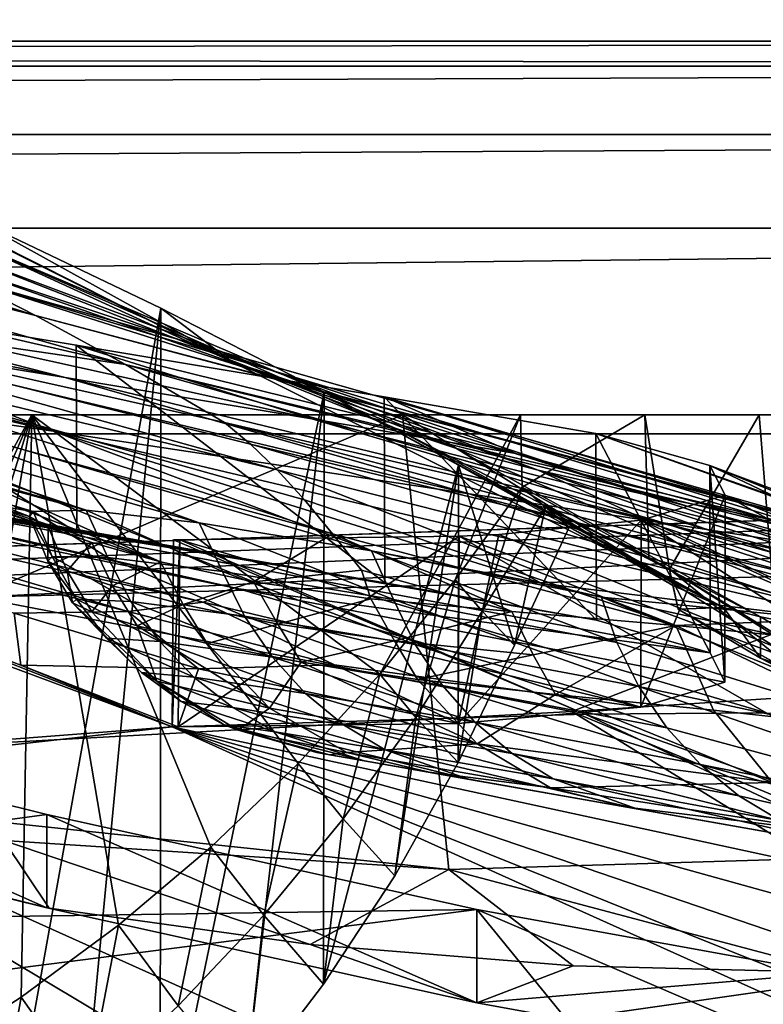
# Model space of a CAD drawing. Header units: metres. Extents: x 0 to 1004, y -708 to 0.
# Tile 78 of 98: x 760 to 800, y -83 to -30. Entities that reach past the tile are written whole.
import ezdxf

# ---------------------------------------------------------------- set-up
doc = ezdxf.new("R2010")
doc.units = ezdxf.units.M

msp = doc.modelspace()

# ---------------------------------------------------------------- linework, layer by layer
at = {"layer": 'top'}
for points in [[(987.022156, -4.297202, 2063.059814), (17.022282, -4.297202, 2063.059814), (953.022278, -31.297201, 2063.059814)], [(953.022278, -31.297201, 2063.059814), (17.022282, -4.297202, 2063.059814), (51.022282, -31.297201, 2063.059814)], [(987.022156, -4.297202, 163.059692), (51.022282, -31.297201, 163.059692), (17.022282, -4.297202, 163.059692)], [(953.022278, -31.297201, 163.059692), (51.022282, -31.297201, 163.059692), (987.022156, -4.297202, 163.059692)], [(953.022278, -31.297201, 2063.059814), (51.022282, -31.297201, 2063.059814), (948.022217, -32.636967, 2063.059814)], [(51.022282, -31.297201, 2063.059814), (56.022282, -32.636948, 2063.059814), (948.022217, -32.636967, 2063.059814)], [(51.022282, -31.297201, 163.059692), (953.022278, -31.297201, 163.059692), (56.022282, -32.636948, 163.059692)], [(953.022278, -31.297201, 163.059692), (948.022217, -32.636967, 163.059692), (56.022282, -32.636948, 163.059692)], [(948.022217, -32.636967, 2063.059814), (56.022282, -32.636948, 2063.059814), (59.682533, -36.297203, 2063.059814)], [(56.022282, -32.636948, 163.059692), (948.022217, -32.636967, 163.059692), (59.682533, -36.297203, 163.059692)], [(948.022217, -32.636967, 2063.059814), (59.682533, -36.297203, 2063.059814), (944.362, -36.297272, 2063.059814)], [(948.022217, -32.636967, 163.059692), (944.362, -36.297272, 163.059692), (59.682533, -36.297203, 163.059692)], [(717.441284, -32.29874, 1788.746826), (712.058899, -33.475651, 1720.82019), (760.910706, -45.967007, 1719.404785)], [(717.441284, -32.29874, 1788.746826), (760.910706, -45.967007, 1719.404785), (756.909912, -43.943707, 1787.032593)], [(709.432007, -35.651112, 1652.407471), (765.727905, -48.597263, 1651.354126), (712.058899, -33.475651, 1720.82019)], [(712.058899, -33.475651, 1720.82019), (765.727905, -48.597263, 1651.354126), (760.910706, -45.967007, 1719.404785)], [(746.243896, -35.762718, 1923.442993), (745.094238, -35.276363, 1923.057129), (771.400757, -48.435558, 1923.057129)], [(771.400757, -48.435558, 1923.057129), (745.094238, -35.276363, 1923.057129), (756.607178, -41.688202, 1888.990845)], [(709.432007, -35.651112, 1652.407471), (740.404114, -44.88121, 1583.197998), (765.727905, -48.597263, 1651.354126)], [(757.51178, -40.746387, 1927.94043), (746.243896, -35.762718, 1923.442993), (771.400757, -48.435558, 1923.057129)], [(59.682533, -36.297203, 2063.059814), (61.022282, -41.297203, 2063.059814), (944.362, -36.297272, 2063.059814)], [(59.682533, -36.297203, 163.059692), (944.362, -36.297272, 163.059692), (61.022282, -41.297203, 163.059692)], [(944.362, -36.297272, 2063.059814), (61.022282, -41.297203, 2063.059814), (943.022278, -41.297325, 2063.059814)], [(944.362, -36.297272, 163.059692), (943.022278, -41.297325, 163.059692), (61.022282, -41.297203, 163.059692)], [(718.063965, -40.163826, 1184.84082), (762.497375, -49.293964, 1133.013428), (748.242615, -46.954472, 1172.596802)], [(718.063965, -40.163826, 1184.84082), (741.610413, -43.977139, 1130.210693), (762.497375, -49.293964, 1133.013428)], [(757.51178, -40.746387, 1927.94043), (767.61676, -45.582615, 1933.354736), (757.502014, -101.787735, 1963.180786)], [(771.400757, -48.435558, 1923.057129), (767.61676, -45.582615, 1933.354736), (757.51178, -40.746387, 1927.94043)], [(61.022282, -41.297203, 2063.059814), (61.022282, -51.297203, 2063.059814), (943.022278, -41.297325, 2063.059814)], [(61.022282, -41.297203, 163.059692), (943.022278, -41.297325, 163.059692), (61.022282, -51.297203, 163.059692)], [(943.022278, -41.297325, 2063.059814), (61.022282, -51.297203, 2063.059814), (943.0224, -51.297203, 2063.059814)], [(943.022278, -41.297325, 163.059692), (943.0224, -51.297203, 163.059692), (61.022282, -51.297203, 163.059692)], [(755.897217, -42.32835, 1854.946777), (783.37793, -53.071621, 1853.910034), (756.607178, -41.688202, 1888.990845)], [(780.147888, -51.995384, 1888.391846), (771.400757, -48.435558, 1923.057129), (756.607178, -41.688202, 1888.990845)], [(783.37793, -53.071621, 1853.910034), (780.147888, -51.995384, 1888.391846), (756.607178, -41.688202, 1888.990845)], [(755.994507, -43.071709, 1820.951904), (787.800049, -54.248127, 1819.666382), (755.897217, -42.32835, 1854.946777)], [(787.800049, -54.248127, 1819.666382), (783.37793, -53.071621, 1853.910034), (755.897217, -42.32835, 1854.946777)], [(735.05719, -44.928917, 1212.714966), (761.858826, -52.156536, 1213.285645), (723.078674, -43.143353, 1253.334106)], [(761.858826, -52.156536, 1213.285645), (751.791199, -50.696526, 1253.903687), (723.078674, -43.143353, 1253.334106)], [(756.909912, -43.943707, 1787.032593), (793.411438, -55.526642, 1785.716309), (755.994507, -43.071709, 1820.951904)], [(793.411438, -55.526642, 1785.716309), (787.800049, -54.248127, 1819.666382), (755.994507, -43.071709, 1820.951904)], [(763.080444, -47.569607, 1074.731201), (741.610413, -43.977139, 1130.210693), (763.129517, -57.581982, 1074.585938)], [(763.129517, -57.581982, 1074.585938), (741.610413, -43.977139, 1130.210693), (741.66449, -54.001461, 1130.086304)], [(741.610413, -43.977139, 1130.210693), (775.685974, -51.495747, 1093.067871), (762.497375, -49.293964, 1133.013428)], [(741.610413, -43.977139, 1130.210693), (763.080444, -47.569607, 1074.731201), (775.685974, -51.495747, 1093.067871)], [(807.453247, -58.353043, 1718.626953), (800.206299, -56.892742, 1752.115479), (756.909912, -43.943707, 1787.032593)], [(800.206299, -56.892742, 1752.115479), (793.411438, -55.526642, 1785.716309), (756.909912, -43.943707, 1787.032593)], [(760.910706, -45.967007, 1719.404785), (807.453247, -58.353043, 1718.626953), (756.909912, -43.943707, 1787.032593)], [(761.858826, -52.156536, 1213.285645), (735.05719, -44.928917, 1212.714966), (748.242615, -46.954472, 1172.596802)], [(740.404114, -44.88121, 1583.197998), (771.017395, -51.70158, 1582.861694), (765.727905, -48.597263, 1651.354126)], [(772.414856, -52.854492, 1565.738892), (771.017395, -51.70158, 1582.861694), (740.404114, -44.88121, 1583.197998)], [(742.361572, -46.633362, 1548.88855), (773.843323, -54.224449, 1548.64856), (740.404114, -44.88121, 1583.197998)], [(740.404114, -44.88121, 1583.197998), (773.843323, -54.224449, 1548.64856), (772.414856, -52.854492, 1565.738892)], [(767.61676, -45.582615, 1933.354736), (762.702515, -97.285484, 1961.762451), (757.502014, -101.787735, 1963.180786)], [(762.702515, -97.285484, 1961.762451), (767.61676, -45.582615, 1933.354736), (767.587891, -92.429283, 1960.39209)], [(767.61676, -45.582615, 1933.354736), (776.344055, -50.067833, 1939.578003), (767.587891, -92.429283, 1960.39209)], [(776.344055, -50.067833, 1939.578003), (767.61676, -45.582615, 1933.354736), (771.400757, -48.435558, 1923.057129)], [(760.910706, -45.967007, 1719.404785), (765.727905, -48.597263, 1651.354126), (820.408936, -61.705971, 1650.949707)], [(760.910706, -45.967007, 1719.404785), (820.408936, -61.705971, 1650.949707), (807.453247, -58.353043, 1718.626953)], [(727.407227, -46.566498, 1377.620605), (760.779724, -56.451195, 1363.350952), (759.254089, -56.206722, 1377.620605)], [(734.442688, -47.939056, 1336.105835), (763.617065, -56.394814, 1323.249268), (727.407227, -46.566498, 1377.620605)], [(763.617065, -56.394814, 1323.249268), (760.779724, -56.451195, 1363.350952), (727.407227, -46.566498, 1377.620605)], [(773.843323, -54.224449, 1548.64856), (742.361572, -46.633362, 1548.88855), (775.304993, -55.840778, 1531.606323)], [(775.304993, -55.840778, 1531.606323), (742.361572, -46.633362, 1548.88855), (776.805237, -57.651718, 1514.609497)], [(742.361572, -46.633362, 1548.88855), (744.759827, -48.929192, 1514.677612), (776.805237, -57.651718, 1514.609497)], [(711.2771, -49.040684, 1064.451416), (763.129517, -57.581982, 1074.585938), (699.571045, -47.229668, 1103.389648)], [(763.129517, -57.581982, 1074.585938), (741.66449, -54.001461, 1130.086304), (699.571045, -47.229668, 1103.389648)], [(748.242615, -46.954472, 1172.596802), (762.497375, -49.293964, 1133.013428), (784.112244, -55.510082, 1133.190552)], [(784.112244, -55.510082, 1133.190552), (761.858826, -52.156536, 1213.285645), (748.242615, -46.954472, 1172.596802)], [(779.555115, -50.326237, 1017.522827), (763.080444, -47.569607, 1074.731201), (779.595703, -60.265884, 1017.353943)], [(779.595703, -60.265884, 1017.353943), (763.080444, -47.569607, 1074.731201), (763.129517, -57.581982, 1074.585938)], [(763.080444, -47.569607, 1074.731201), (786.601196, -53.351181, 1052.348145), (775.685974, -51.495747, 1093.067871)], [(763.080444, -47.569607, 1074.731201), (779.555115, -50.326237, 1017.522827), (786.601196, -53.351181, 1052.348145)], [(734.442688, -47.939056, 1336.105835), (742.611328, -49.302872, 1294.853638), (763.617065, -56.394814, 1323.249268)], [(797.716309, -61.599205, 1923.057129), (776.344055, -50.067833, 1939.578003), (771.400757, -48.435558, 1923.057129)], [(797.716309, -61.599205, 1923.057129), (771.400757, -48.435558, 1923.057129), (780.147888, -51.995384, 1888.391846)], [(776.805237, -57.651718, 1514.609497), (744.759827, -48.929192, 1514.677612), (772.578247, -60.217842, 1462.661743)], [(744.759827, -48.929192, 1514.677612), (767.598328, -59.145065, 1443.214478), (772.578247, -60.217842, 1462.661743)], [(767.598328, -59.145065, 1443.214478), (744.759827, -48.929192, 1514.677612), (747.628784, -51.554573, 1480.545166)], [(765.727905, -48.597263, 1651.354126), (771.017395, -51.70158, 1582.861694), (801.338684, -58.688065, 1582.638794)], [(765.727905, -48.597263, 1651.354126), (826.119202, -63.470844, 1616.799805), (820.408936, -61.705971, 1650.949707)], [(765.727905, -48.597263, 1651.354126), (801.338684, -58.688065, 1582.638794), (826.119202, -63.470844, 1616.799805)], [(763.129517, -57.581982, 1074.585938), (711.2771, -49.040684, 1064.451416), (721.325439, -50.517731, 1024.996826)], [(742.611328, -49.302872, 1294.853638), (769.665955, -57.066994, 1283.510132), (763.617065, -56.394814, 1323.249268)], [(742.611328, -49.302872, 1294.853638), (751.791199, -50.696526, 1253.903687), (769.665955, -57.066994, 1283.510132)], [(762.497375, -49.293964, 1133.013428), (794.503662, -57.067486, 1093.067627), (784.112244, -55.510082, 1133.190552)], [(762.497375, -49.293964, 1133.013428), (775.685974, -51.495747, 1093.067871), (794.503662, -57.067486, 1093.067627)], [(779.595703, -60.265884, 1017.353943), (721.325439, -50.517731, 1024.996826), (729.685303, -51.72514, 985.123596)], [(779.595703, -60.265884, 1017.353943), (763.129517, -57.581982, 1074.585938), (721.325439, -50.517731, 1024.996826)], [(767.587891, -92.429283, 1960.39209), (776.344055, -50.067833, 1939.578003), (772.134888, -87.238998, 1959.083374)], [(776.344055, -50.067833, 1939.578003), (776.321167, -81.736237, 1957.849854), (772.134888, -87.238998, 1959.083374)], [(776.344055, -50.067833, 1939.578003), (783.538574, -53.976646, 1946.485718), (776.321167, -81.736237, 1957.849854)], [(797.716309, -61.599205, 1923.057129), (783.538574, -53.976646, 1946.485718), (776.344055, -50.067833, 1939.578003)], [(790.890869, -52.290176, 959.046448), (779.555115, -50.326237, 1017.522827), (790.918884, -62.276775, 958.859253)], [(790.918884, -62.276775, 958.859253), (779.555115, -50.326237, 1017.522827), (779.595703, -60.265884, 1017.353943)], [(779.555115, -50.326237, 1017.522827), (808.902405, -59.367256, 1012.84137), (786.601196, -53.351181, 1052.348145)], [(808.902405, -59.367256, 1012.84137), (779.555115, -50.326237, 1017.522827), (812.974304, -60.161057, 972.966064)], [(779.555115, -50.326237, 1017.522827), (790.890869, -52.290176, 959.046448), (812.974304, -60.161057, 972.966064)], [(751.791199, -50.696526, 1253.903687), (778.881531, -58.553448, 1244.406616), (769.665955, -57.066994, 1283.510132)], [(761.858826, -52.156536, 1213.285645), (778.881531, -58.553448, 1244.406616), (751.791199, -50.696526, 1253.903687)], [(943.0224, -51.297203, 163.059692), (277.758484, -51.297203, 197.247162), (61.022282, -51.297203, 163.059692)], [(61.022282, -51.297203, 2063.059814), (549.258301, -51.297203, 2034.755859), (943.0224, -51.297203, 2063.059814)], [(318.295654, -51.297203, 203.297897), (277.758484, -51.297203, 197.247162), (943.0224, -51.297203, 163.059692)], [(358.151459, -51.297203, 212.02446), (318.295654, -51.297203, 203.297897), (943.0224, -51.297203, 163.059692)], [(397.064728, -51.297203, 223.321609), (358.151459, -51.297203, 212.02446), (943.0224, -51.297203, 163.059692)], [(443.377686, -51.297203, 236.582306), (397.064728, -51.297203, 223.321609), (943.0224, -51.297203, 163.059692)], [(943.0224, -51.297203, 163.059692), (490.952606, -51.297203, 246.445267), (443.377686, -51.297203, 236.582306)], [(539.405396, -51.297203, 252.752304), (490.952606, -51.297203, 246.445267), (943.0224, -51.297203, 163.059692)], [(588.328918, -51.297203, 255.404053), (539.405396, -51.297203, 252.752304), (943.0224, -51.297203, 163.059692)], [(549.258301, -51.297203, 2034.755859), (602.337036, -51.297203, 2034.728882), (943.0224, -51.297203, 2063.059814)], [(943.0224, -51.297203, 163.059692), (637.313232, -51.297203, 254.363144), (588.328918, -51.297203, 255.404053)], [(943.0224, -51.297203, 2063.059814), (602.337036, -51.297203, 2034.728882), (655.353516, -51.297203, 2032.160278)], [(685.947266, -51.297203, 249.653427), (637.313232, -51.297203, 254.363144), (943.0224, -51.297203, 163.059692)], [(655.353516, -51.297203, 2032.160278), (708.186218, -51.297203, 2027.056274), (943.0224, -51.297203, 2063.059814)], [(733.820923, -51.297203, 241.360825), (685.947266, -51.297203, 249.653427), (943.0224, -51.297203, 163.059692)], [(708.186218, -51.297203, 2027.056274), (737.240173, -94.204414, 2015.506226), (760.713928, -51.297203, 2019.428223)], [(708.186218, -51.297203, 2027.056274), (862.392761, -51.297203, 2038.440186), (943.0224, -51.297203, 2063.059814)], [(862.392761, -51.297203, 2038.440186), (708.186218, -51.297203, 2027.056274), (836.737122, -51.297203, 2031.672485)], [(708.186218, -51.297203, 2027.056274), (760.713928, -51.297203, 2019.428223), (836.737122, -51.297203, 2031.672485)], [(733.820923, -51.297203, 241.360825), (780.545044, -51.297203, 229.630814), (735.272705, -70.554436, 248.217865)], [(943.0224, -51.297203, 163.059692), (780.545044, -51.297203, 229.630814), (733.820923, -51.297203, 241.360825)], [(780.545044, -51.297203, 229.630814), (783.015381, -75.6007, 238.124619), (735.272705, -70.554436, 248.217865)], [(737.240173, -94.204414, 2015.506226), (743.235779, -91.824478, 2015.021729), (760.713928, -51.297203, 2019.428223)], [(760.713928, -51.297203, 2019.428223), (743.235779, -91.824478, 2015.021729), (749.069336, -89.060997, 2014.598511)], [(751.005249, -53.68557, 1446.27063), (767.598328, -59.145065, 1443.214478), (747.628784, -51.554573, 1480.545166)], [(749.069336, -89.060997, 2014.598511), (754.715881, -85.92485, 2014.241577), (760.713928, -51.297203, 2019.428223)], [(754.715881, -85.92485, 2014.241577), (760.151123, -82.428772, 2013.955811), (760.713928, -51.297203, 2019.428223)], [(760.713928, -51.297203, 2019.428223), (760.151123, -82.428772, 2013.955811), (765.35144, -78.587074, 2013.746094)], [(765.35144, -78.587074, 2013.746094), (770.294189, -74.415947, 2013.617188), (760.713928, -51.297203, 2019.428223)], [(770.294189, -74.415947, 2013.617188), (774.957764, -69.933228, 2013.573486), (760.713928, -51.297203, 2019.428223)], [(760.713928, -51.297203, 2019.428223), (774.957764, -69.933228, 2013.573486), (779.321777, -65.158386, 2013.619019)], [(760.713928, -51.297203, 2019.428223), (779.321777, -65.158386, 2013.619019), (786.863586, -51.297203, 2015.060181)], [(836.737122, -51.297203, 2031.672485), (760.713928, -51.297203, 2019.428223), (811.779785, -51.297203, 2022.664429)], [(760.713928, -51.297203, 2019.428223), (799.624268, -51.297203, 2017.341675), (811.779785, -51.297203, 2022.664429)], [(760.713928, -51.297203, 2019.428223), (786.863586, -51.297203, 2015.060181), (799.624268, -51.297203, 2017.341675)], [(775.685974, -51.495747, 1093.067871), (802.913025, -58.358707, 1052.348145), (794.503662, -57.067486, 1093.067627)], [(775.685974, -51.495747, 1093.067871), (786.601196, -53.351181, 1052.348145), (802.913025, -58.358707, 1052.348145)], [(779.321777, -65.158386, 2013.619019), (783.367188, -60.112446, 2013.757446), (786.863586, -51.297203, 2015.060181)], [(783.015381, -75.6007, 238.124619), (780.545044, -51.297203, 229.630814), (817.914978, -74.55439, 229.076157)], [(780.545044, -51.297203, 229.630814), (816.19873, -51.297203, 220.787033), (817.914978, -74.55439, 229.076157)], [(816.19873, -51.297203, 220.787033), (780.545044, -51.297203, 229.630814), (943.0224, -51.297203, 163.059692)], [(786.863586, -51.297203, 2015.060181), (783.367188, -60.112446, 2013.757446), (786.941162, -55.153843, 2014.128418)], [(786.863586, -51.297203, 2015.060181), (786.941162, -55.153843, 2014.128418), (793.499023, -51.297203, 2015.060791)], [(786.863586, -51.297203, 2015.060181), (793.499023, -51.297203, 2015.060791), (799.624268, -51.297203, 2017.341675)], [(786.941162, -55.153843, 2014.128418), (793.717163, -58.921768, 2013.7323), (793.499023, -51.297203, 2015.060791)], [(793.499023, -51.297203, 2015.060791), (793.717163, -58.921768, 2013.7323), (794.824585, -59.538193, 2013.626343)], [(793.499023, -51.297203, 2015.060791), (794.824585, -59.538193, 2013.626343), (799.624268, -51.297203, 2017.341675)], [(794.824585, -59.538193, 2013.626343), (800.56604, -63.061146, 2015.491943), (799.624268, -51.297203, 2017.341675)], [(799.624268, -51.297203, 2017.341675), (800.56604, -63.061146, 2015.491943), (811.779785, -51.297203, 2022.664429)], [(790.918884, -62.276775, 958.859253), (729.685303, -51.72514, 985.123596), (736.333557, -52.755619, 944.93689)], [(790.918884, -62.276775, 958.859253), (779.595703, -60.265884, 1017.353943), (729.685303, -51.72514, 985.123596)], [(771.017395, -51.70158, 1582.861694), (803.22406, -60.248592, 1565.545044), (801.338684, -58.688065, 1582.638794)], [(803.22406, -60.248592, 1565.545044), (771.017395, -51.70158, 1582.861694), (772.414856, -52.854492, 1565.738892)], [(799.686707, -62.090588, 1905.191284), (797.716309, -61.599205, 1923.057129), (780.147888, -51.995384, 1888.391846)], [(799.686707, -62.090588, 1905.191284), (780.147888, -51.995384, 1888.391846), (783.37793, -53.071621, 1853.910034)], [(805.285461, -62.432255, 1133.317383), (761.858826, -52.156536, 1213.285645), (784.112244, -55.510082, 1133.190552)], [(805.285461, -62.432255, 1133.317383), (788.027527, -60.302612, 1213.752441), (761.858826, -52.156536, 1213.285645)], [(788.027527, -60.302612, 1213.752441), (778.881531, -58.553448, 1244.406616), (761.858826, -52.156536, 1213.285645)], [(796.989136, -53.993275, 899.786133), (790.890869, -52.290176, 959.046448), (797.000977, -64.013077, 899.581177)], [(797.000977, -64.013077, 899.581177), (790.890869, -52.290176, 959.046448), (790.918884, -62.276775, 958.859253)], [(812.974304, -60.161057, 972.966064), (790.890869, -52.290176, 959.046448), (815.138672, -60.826324, 932.830017)], [(815.138672, -60.826324, 932.830017), (790.890869, -52.290176, 959.046448), (796.989136, -53.993275, 899.786133)], [(741.253906, -53.692429, 904.544983), (790.918884, -62.276775, 958.859253), (736.333557, -52.755619, 944.93689)], [(805.057922, -62.163986, 1548.503784), (803.22406, -60.248592, 1565.545044), (772.414856, -52.854492, 1565.738892)], [(773.843323, -54.224449, 1548.64856), (805.057922, -62.163986, 1548.503784), (772.414856, -52.854492, 1565.738892)], [(808.704651, -63.87117, 1851.678223), (783.37793, -53.071621, 1853.910034), (787.800049, -54.248127, 1819.666382)], [(808.704651, -63.87117, 1851.678223), (799.686707, -62.090588, 1905.191284), (783.37793, -53.071621, 1853.910034)], [(771.788513, -60.593124, 824.541199), (797.000977, -64.013077, 899.581177), (741.253906, -53.692429, 904.544983)], [(797.000977, -64.013077, 899.581177), (790.918884, -62.276775, 958.859253), (741.253906, -53.692429, 904.544983)], [(771.788513, -60.593124, 824.541199), (741.253906, -53.692429, 904.544983), (744.436707, -54.542381, 864.055786)], [(751.005249, -53.68557, 1446.27063), (754.881592, -55.133194, 1411.917114), (761.588684, -57.281834, 1403.522949)], [(761.588684, -57.281834, 1403.522949), (763.929626, -58.118324, 1423.473755), (751.005249, -53.68557, 1446.27063)], [(763.929626, -58.118324, 1423.473755), (767.598328, -59.145065, 1443.214478), (751.005249, -53.68557, 1446.27063)], [(786.601196, -53.351181, 1052.348145), (808.902405, -59.367256, 1012.84137), (802.913025, -58.358707, 1052.348145)], [(805.057922, -62.163986, 1548.503784), (773.843323, -54.224449, 1548.64856), (795.155518, -62.557411, 1518.440308)], [(795.155518, -62.557411, 1518.440308), (773.843323, -54.224449, 1548.64856), (775.304993, -55.840778, 1531.606323)], [(783.538574, -53.976646, 1946.485718), (780.125061, -75.944313, 1956.705322), (776.321167, -81.736237, 1957.849854)], [(783.538574, -53.976646, 1946.485718), (783.526184, -69.888634, 1955.662476), (780.125061, -75.944313, 1956.705322)], [(786.535828, -63.611874, 1954.724487), (783.526184, -69.888634, 1955.662476), (783.538574, -53.976646, 1946.485718)], [(789.45343, -57.3004, 1953.801392), (786.535828, -63.611874, 1954.724487), (783.538574, -53.976646, 1946.485718)], [(789.45343, -57.3004, 1953.801392), (783.538574, -53.976646, 1946.485718), (797.716309, -61.599205, 1923.057129)], [(797.799133, -55.583595, 840.215332), (796.989136, -53.993275, 899.786133), (797.791748, -65.586647, 839.992737)], [(797.791748, -65.586647, 839.992737), (796.989136, -53.993275, 899.786133), (797.000977, -64.013077, 899.581177)], [(797.799133, -55.583595, 840.215332), (813.679321, -61.955173, 852.218384), (796.989136, -53.993275, 899.786133)], [(813.679321, -61.955173, 852.218384), (815.392517, -61.432545, 892.542175), (796.989136, -53.993275, 899.786133)], [(796.989136, -53.993275, 899.786133), (815.392517, -61.432545, 892.542175), (815.138672, -60.826324, 932.830017)], [(771.788513, -60.593124, 824.541199), (744.436707, -54.542381, 864.055786), (745.879944, -55.283981, 823.579956)], [(810.511719, -61.282627, 1785.20874), (787.800049, -54.248127, 1819.666382), (793.411438, -55.526642, 1785.716309)], [(820.780945, -65.836235, 1804.11438), (787.800049, -54.248127, 1819.666382), (810.511719, -61.282627, 1785.20874)], [(820.780945, -65.836235, 1804.11438), (808.704651, -63.87117, 1851.678223), (787.800049, -54.248127, 1819.666382)], [(745.879944, -55.283981, 823.579956), (745.590942, -55.866978, 783.22937), (769.885498, -61.315819, 783.922974)], [(769.885498, -61.315819, 783.922974), (771.788513, -60.593124, 824.541199), (745.879944, -55.283981, 823.579956)], [(754.881592, -55.133194, 1411.917114), (760.587891, -56.728645, 1383.452637), (761.588684, -57.281834, 1403.522949)], [(754.881592, -55.133194, 1411.917114), (759.254089, -56.206722, 1377.620605), (760.587891, -56.728645, 1383.452637)], [(786.941162, -55.153843, 2014.128418), (783.367188, -60.112446, 2013.757446), (784.799622, -61.797253, 1984.22937)], [(788.196777, -56.226685, 1983.977295), (786.941162, -55.153843, 2014.128418), (784.799622, -61.797253, 1984.22937)], [(786.941162, -55.153843, 2014.128418), (788.196777, -56.226685, 1983.977295), (793.717163, -58.921768, 2013.7323)], [(768.21875, -67.975395, 662.96106), (734.570801, -55.455761, 663.290466), (408.947021, -95.601303, 662.239807)], [(734.570801, -55.455761, 663.290466), (768.21875, -67.975395, 662.96106), (751.681519, -61.485157, 664.055603)], [(784.112244, -55.510082, 1133.190552), (794.503662, -57.067486, 1093.067627), (813.042725, -63.19453, 1093.053711)], [(813.042725, -63.19453, 1093.053711), (805.285461, -62.432255, 1133.317383), (784.112244, -55.510082, 1133.190552)], [(793.313293, -56.917015, 780.801819), (797.799133, -55.583595, 840.215332), (793.284607, -66.923149, 780.563843)], [(793.284607, -66.923149, 780.563843), (797.799133, -55.583595, 840.215332), (797.791748, -65.586647, 839.992737)], [(793.313293, -56.917015, 780.801819), (810.016663, -62.372509, 811.969238), (797.799133, -55.583595, 840.215332)], [(819.908936, -62.827682, 1751.761719), (793.411438, -55.526642, 1785.716309), (800.206299, -56.892742, 1752.115479)], [(819.908936, -62.827682, 1751.761719), (810.511719, -61.282627, 1785.20874), (793.411438, -55.526642, 1785.716309)], [(810.016663, -62.372509, 811.969238), (813.679321, -61.955173, 852.218384), (797.799133, -55.583595, 840.215332)], [(743.591064, -56.202286, 743.115723), (765.866699, -61.798752, 743.548645), (745.590942, -55.866978, 783.22937)], [(743.591064, -56.202286, 743.115723), (759.768005, -61.8899, 703.548523), (765.866699, -61.798752, 743.548645)], [(745.590942, -55.866978, 783.22937), (765.866699, -61.798752, 743.548645), (769.885498, -61.315819, 783.922974)], [(759.254089, -56.206722, 1377.620605), (760.779724, -56.451195, 1363.350952), (760.587891, -56.728645, 1383.452637)], [(776.805237, -57.651718, 1514.609497), (795.155518, -62.557411, 1518.440308), (775.304993, -55.840778, 1531.606323)], [(784.799622, -61.797253, 1984.22937), (786.535828, -63.611874, 1954.724487), (788.196777, -56.226685, 1983.977295)], [(786.535828, -63.611874, 1954.724487), (789.45343, -57.3004, 1953.801392), (788.196777, -56.226685, 1983.977295)], [(788.196777, -56.226685, 1983.977295), (794.824585, -59.538193, 2013.626343), (793.717163, -58.921768, 2013.7323)], [(794.824585, -59.538193, 2013.626343), (788.196777, -56.226685, 1983.977295), (794.998047, -60.414738, 1968.671021)], [(788.196777, -56.226685, 1983.977295), (789.45343, -57.3004, 1953.801392), (794.998047, -60.414738, 1968.671021)], [(760.587891, -56.728645, 1383.452637), (760.779724, -56.451195, 1363.350952), (761.805115, -58.871666, 1361.850342)], [(761.588684, -57.281834, 1403.522949), (760.587891, -56.728645, 1383.452637), (761.573792, -59.107494, 1382.483154)], [(761.573792, -59.107494, 1382.483154), (760.587891, -56.728645, 1383.452637), (761.805115, -58.871666, 1361.850342)], [(760.779724, -56.451195, 1363.350952), (763.617065, -56.394814, 1323.249268), (764.77301, -58.914837, 1321.369629)], [(761.805115, -58.871666, 1361.850342), (760.779724, -56.451195, 1363.350952), (764.77301, -58.914837, 1321.369629)], [(764.77301, -58.914837, 1321.369629), (763.617065, -56.394814, 1323.249268), (770.914978, -59.66568, 1281.870605)], [(763.617065, -56.394814, 1323.249268), (769.665955, -57.066994, 1283.510132), (770.914978, -59.66568, 1281.870605)], [(762.599976, -59.630737, 1403.303833), (761.588684, -57.281834, 1403.522949), (761.573792, -59.107494, 1382.483154)], [(763.929626, -58.118324, 1423.473755), (761.588684, -57.281834, 1403.522949), (762.599976, -59.630737, 1403.303833)], [(770.914978, -59.66568, 1281.870605), (769.665955, -57.066994, 1283.510132), (780.063293, -61.16893, 1243.535156)], [(769.665955, -57.066994, 1283.510132), (778.881531, -58.553448, 1244.406616), (780.063293, -61.16893, 1243.535156)], [(785.690552, -57.68528, 732.452759), (793.313293, -56.917015, 780.801819), (783.511902, -67.803291, 721.762634)], [(783.511902, -67.803291, 721.762634), (793.313293, -56.917015, 780.801819), (793.284607, -66.923149, 780.563843)], [(793.313293, -56.917015, 780.801819), (785.690552, -57.68528, 732.452759), (810.209473, -67.669052, 732.452759)], [(794.998047, -60.414738, 1968.671021), (789.45343, -57.3004, 1953.801392), (797.716309, -61.599205, 1923.057129)], [(810.209473, -67.669052, 732.452759), (818.689697, -68.53994, 771.273438), (793.313293, -56.917015, 780.801819)], [(818.689697, -68.53994, 771.273438), (810.016663, -62.372509, 811.969238), (793.313293, -56.917015, 780.801819)], [(794.503662, -57.067486, 1093.067627), (819.103577, -63.779926, 1052.348145), (813.042725, -63.19453, 1093.053711)], [(794.503662, -57.067486, 1093.067627), (802.913025, -58.358707, 1052.348145), (819.103577, -63.779926, 1052.348145)], [(768.630127, -57.975071, 664.318176), (783.565247, -57.779778, 722.013611), (768.549927, -67.975311, 664.056641)], [(783.565247, -57.779778, 722.013611), (783.511902, -67.803291, 721.762634), (768.549927, -67.975311, 664.056641)], [(783.565247, -57.779778, 722.013611), (768.630127, -57.975071, 664.318176), (800.000366, -67.228729, 697.49408)], [(776.805237, -57.651718, 1514.609497), (772.578247, -60.217842, 1462.661743), (778.349548, -59.602291, 1497.650635)], [(778.349548, -59.602291, 1497.650635), (786.387939, -61.812653, 1500.363037), (776.805237, -57.651718, 1514.609497)], [(786.387939, -61.812653, 1500.363037), (795.155518, -62.557411, 1518.440308), (776.805237, -57.651718, 1514.609497)], [(783.565247, -57.779778, 722.013611), (785.690552, -57.68528, 732.452759), (783.511902, -67.803291, 721.762634)], [(785.690552, -57.68528, 732.452759), (783.565247, -57.779778, 722.013611), (810.209473, -67.669052, 732.452759)], [(783.565247, -57.779778, 722.013611), (800.000366, -67.228729, 697.49408), (810.209473, -67.669052, 732.452759)], [(765.036377, -60.441742, 1423.728882), (763.929626, -58.118324, 1423.473755), (762.599976, -59.630737, 1403.303833)], [(767.598328, -59.145065, 1443.214478), (763.929626, -58.118324, 1423.473755), (765.036377, -60.441742, 1423.728882)], [(768.293518, -57.97612, 663.22467), (768.630127, -57.975071, 664.318176), (768.21875, -67.975395, 662.96106)], [(768.630127, -57.975071, 664.318176), (768.549927, -67.975311, 664.056641), (768.21875, -67.975395, 662.96106)], [(768.21875, -67.975395, 662.96106), (790.320801, -67.302071, 662.980286), (768.293518, -57.97612, 663.22467)], [(768.630127, -57.975071, 664.318176), (768.293518, -57.97612, 663.22467), (790.320801, -67.302071, 662.980286)], [(768.630127, -57.975071, 664.318176), (790.320801, -67.302071, 662.980286), (800.000366, -67.228729, 697.49408)], [(761.805115, -58.871666, 1361.850342), (763.105896, -61.15377, 1362.023926), (761.573792, -59.107494, 1382.483154)], [(764.77301, -58.914837, 1321.369629), (766.009033, -61.265743, 1321.799438), (761.805115, -58.871666, 1361.850342)], [(766.009033, -61.265743, 1321.799438), (763.105896, -61.15377, 1362.023926), (761.805115, -58.871666, 1361.850342)], [(770.914978, -59.66568, 1281.870605), (772.090698, -62.058434, 1282.41394), (764.77301, -58.914837, 1321.369629)], [(772.090698, -62.058434, 1282.41394), (766.009033, -61.265743, 1321.799438), (764.77301, -58.914837, 1321.369629)], [(780.063293, -61.16893, 1243.535156), (778.881531, -58.553448, 1244.406616), (792.016357, -63.46743, 1206.520142)], [(778.881531, -58.553448, 1244.406616), (791.189514, -61.03545, 1206.216675), (792.016357, -63.46743, 1206.520142)], [(791.189514, -61.03545, 1206.216675), (778.881531, -58.553448, 1244.406616), (788.027527, -60.302612, 1213.752441)], [(763.105896, -61.15377, 1362.023926), (762.89563, -61.34824, 1382.452271), (761.573792, -59.107494, 1382.483154)], [(761.573792, -59.107494, 1382.483154), (762.89563, -61.34824, 1382.452271), (762.599976, -59.630737, 1403.303833)], [(768.814209, -61.438858, 1443.690063), (767.598328, -59.145065, 1443.214478), (765.036377, -60.441742, 1423.728882)], [(772.578247, -60.217842, 1462.661743), (767.598328, -59.145065, 1443.214478), (768.814209, -61.438858, 1443.690063)], [(762.89563, -61.34824, 1382.452271), (763.922668, -61.819164, 1403.027344), (762.599976, -59.630737, 1403.303833)], [(762.599976, -59.630737, 1403.303833), (763.922668, -61.819164, 1403.027344), (765.036377, -60.441742, 1423.728882)], [(780.063293, -61.16893, 1243.535156), (781.214172, -63.570755, 1244.071899), (770.914978, -59.66568, 1281.870605)], [(781.214172, -63.570755, 1244.071899), (772.090698, -62.058434, 1282.41394), (770.914978, -59.66568, 1281.870605)], [(772.578247, -60.217842, 1462.661743), (778.850159, -61.120083, 1481.739746), (778.349548, -59.602291, 1497.650635)], [(778.349548, -59.602291, 1497.650635), (778.850159, -61.120083, 1481.739746), (786.387939, -61.812653, 1500.363037)], [(800.56604, -63.061146, 2015.491943), (794.824585, -59.538193, 2013.626343), (809.478699, -68.825943, 1960.049561)], [(809.478699, -68.825943, 1960.049561), (794.824585, -59.538193, 2013.626343), (802.234253, -65.528801, 1959.880737)], [(794.824585, -59.538193, 2013.626343), (795.286743, -61.681187, 1959.304321), (802.234253, -65.528801, 1959.880737)], [(795.286743, -61.681187, 1959.304321), (794.824585, -59.538193, 2013.626343), (794.998047, -60.414738, 1968.671021)], [(763.922668, -61.819164, 1403.027344), (766.344299, -62.569534, 1423.268555), (765.036377, -60.441742, 1423.728882)], [(765.036377, -60.441742, 1423.728882), (766.344299, -62.569534, 1423.268555), (768.814209, -61.438858, 1443.690063)], [(773.865479, -62.482124, 1463.13623), (772.578247, -60.217842, 1462.661743), (768.814209, -61.438858, 1443.690063)], [(778.850159, -61.120083, 1481.739746), (772.578247, -60.217842, 1462.661743), (773.865479, -62.482124, 1463.13623)], [(783.367188, -60.112446, 2013.757446), (779.321777, -65.158386, 2013.619019), (781.264771, -67.472427, 1984.626709)], [(784.799622, -61.797253, 1984.22937), (783.367188, -60.112446, 2013.757446), (781.264771, -67.472427, 1984.626709)], [(791.189514, -61.03545, 1206.216675), (788.027527, -60.302612, 1213.752441), (805.285461, -62.432255, 1133.317383)], [(797.716309, -61.599205, 1923.057129), (795.286743, -61.681187, 1959.304321), (794.998047, -60.414738, 1968.671021)], [(793.284607, -66.923149, 780.563843), (771.788513, -60.593124, 824.541199), (769.885498, -61.315819, 783.922974)], [(793.284607, -66.923149, 780.563843), (797.791748, -65.586647, 839.992737), (771.788513, -60.593124, 824.541199)], [(797.791748, -65.586647, 839.992737), (797.000977, -64.013077, 899.581177), (771.788513, -60.593124, 824.541199)], [(813.463928, -70.137291, 1150.850708), (792.016357, -63.46743, 1206.520142), (791.189514, -61.03545, 1206.216675)], [(791.189514, -61.03545, 1206.216675), (811.517029, -65.479988, 1149.557251), (813.463928, -70.137291, 1150.850708)], [(811.517029, -65.479988, 1149.557251), (791.189514, -61.03545, 1206.216675), (805.285461, -62.432255, 1133.317383)], [(751.681519, -61.485157, 664.055603), (760.122925, -64.668602, 664.056091), (759.768005, -61.8899, 703.548523)], [(751.681519, -61.485157, 664.055603), (768.21875, -67.975395, 662.96106), (760.122925, -64.668602, 664.056091)], [(763.105896, -61.15377, 1362.023926), (764.708923, -63.231319, 1362.214111), (762.89563, -61.34824, 1382.452271)], [(764.708923, -63.231319, 1362.214111), (766.583496, -65.065735, 1362.417603), (762.89563, -61.34824, 1382.452271)], [(762.89563, -61.34824, 1382.452271), (766.583496, -65.065735, 1362.417603), (767.397827, -65.535568, 1402.401001)], [(763.922668, -61.819164, 1403.027344), (762.89563, -61.34824, 1382.452271), (767.397827, -65.535568, 1402.401001)], [(766.009033, -61.265743, 1321.799438), (767.556396, -63.413136, 1322.278198), (763.105896, -61.15377, 1362.023926)], [(767.556396, -63.413136, 1322.278198), (764.708923, -63.231319, 1362.214111), (763.105896, -61.15377, 1362.023926)], [(769.885498, -61.315819, 783.922974), (765.866699, -61.798752, 743.548645), (776.902527, -64.657761, 743.788757)], [(772.090698, -62.058434, 1282.41394), (773.580566, -64.249062, 1283.033447), (766.009033, -61.265743, 1321.799438)], [(773.580566, -64.249062, 1283.033447), (767.556396, -63.413136, 1322.278198), (766.009033, -61.265743, 1321.799438)], [(766.344299, -62.569534, 1423.268555), (770.100098, -63.510624, 1443.103638), (768.814209, -61.438858, 1443.690063)], [(768.814209, -61.438858, 1443.690063), (770.100098, -63.510624, 1443.103638), (773.865479, -62.482124, 1463.13623)], [(776.902527, -64.657761, 743.788757), (793.284607, -66.923149, 780.563843), (769.885498, -61.315819, 783.922974)], [(780.123352, -63.380428, 1482.029907), (778.850159, -61.120083, 1481.739746), (773.865479, -62.482124, 1463.13623)], [(786.387939, -61.812653, 1500.363037), (778.850159, -61.120083, 1481.739746), (780.123352, -63.380428, 1482.029907)], [(792.016357, -63.46743, 1206.520142), (793.18457, -65.824219, 1206.948975), (780.063293, -61.16893, 1243.535156)], [(793.18457, -65.824219, 1206.948975), (781.214172, -63.570755, 1244.071899), (780.063293, -61.16893, 1243.535156)], [(799.686646, -64.306244, 1905.191406), (795.286743, -61.681187, 1959.304321), (797.716309, -61.599205, 1923.057129)], [(799.686707, -62.090588, 1905.191284), (799.686646, -64.306244, 1905.191406), (797.716309, -61.599205, 1923.057129)], [(759.768005, -61.8899, 703.548523), (769.625671, -64.874687, 703.659607), (765.866699, -61.798752, 743.548645)], [(759.768005, -61.8899, 703.548523), (760.122925, -64.668602, 664.056091), (769.625671, -64.874687, 703.659607)], [(766.344299, -62.569534, 1423.268555), (763.922668, -61.819164, 1403.027344), (767.397827, -65.535568, 1402.401001)], [(765.866699, -61.798752, 743.548645), (769.625671, -64.874687, 703.659607), (776.902527, -64.657761, 743.788757)], [(781.214172, -63.570755, 1244.071899), (782.675964, -65.772049, 1244.705933), (772.090698, -62.058434, 1282.41394)], [(782.675964, -65.772049, 1244.705933), (773.580566, -64.249062, 1283.033447), (772.090698, -62.058434, 1282.41394)], [(787.533569, -64.12368, 1500.325317), (786.387939, -61.812653, 1500.363037), (780.123352, -63.380428, 1482.029907)], [(781.264771, -67.472427, 1984.626709), (783.526184, -69.888634, 1955.662476), (784.799622, -61.797253, 1984.22937)], [(783.526184, -69.888634, 1955.662476), (786.535828, -63.611874, 1954.724487), (784.799622, -61.797253, 1984.22937)], [(795.155518, -62.557411, 1518.440308), (786.387939, -61.812653, 1500.363037), (787.533569, -64.12368, 1500.325317)], [(802.234253, -65.528801, 1959.880737), (795.286743, -61.681187, 1959.304321), (805.269592, -67.202644, 1917.502441)], [(795.286743, -61.681187, 1959.304321), (799.686646, -64.306244, 1905.191406), (805.269592, -67.202644, 1917.502441)], [(808.704651, -67.384186, 1851.678101), (799.686646, -64.306244, 1905.191406), (799.686707, -62.090588, 1905.191284)], [(808.704651, -63.87117, 1851.678223), (808.704651, -67.384186, 1851.678101), (799.686707, -62.090588, 1905.191284)], [(767.397827, -65.535568, 1402.401001), (773.431824, -66.979866, 1441.75), (766.344299, -62.569534, 1423.268555)], [(773.431824, -66.979866, 1441.75), (770.100098, -63.510624, 1443.103638), (766.344299, -62.569534, 1423.268555)], [(770.100098, -63.510624, 1443.103638), (775.125732, -64.521736, 1462.477295), (773.865479, -62.482124, 1463.13623)], [(773.865479, -62.482124, 1463.13623), (775.125732, -64.521736, 1462.477295), (780.123352, -63.380428, 1482.029907)], [(788.731445, -66.253532, 1499.65918), (795.155518, -62.557411, 1518.440308), (787.533569, -64.12368, 1500.325317)], [(788.731445, -66.253532, 1499.65918), (797.182983, -67.076065, 1517.372437), (795.155518, -62.557411, 1518.440308)], [(812.086975, -64.198402, 1546.687256), (805.057922, -62.163986, 1548.503784), (795.155518, -62.557411, 1518.440308)], [(812.086975, -64.198402, 1546.687256), (795.155518, -62.557411, 1518.440308), (806.846008, -68.145851, 1534.200317)], [(795.155518, -62.557411, 1518.440308), (797.182983, -67.076065, 1517.372437), (806.846008, -68.145851, 1534.200317)], [(767.556396, -63.413136, 1322.278198), (769.385132, -65.316391, 1322.796875), (764.708923, -63.231319, 1362.214111)], [(769.385132, -65.316391, 1322.796875), (766.583496, -65.065735, 1362.417603), (764.708923, -63.231319, 1362.214111)], [(773.580566, -64.249062, 1283.033447), (775.355286, -66.195381, 1283.717041), (767.556396, -63.413136, 1322.278198)], [(775.355286, -66.195381, 1283.717041), (769.385132, -65.316391, 1322.796875), (767.556396, -63.413136, 1322.278198)], [(770.100098, -63.510624, 1443.103638), (773.431824, -66.979866, 1441.75), (775.125732, -64.521736, 1462.477295)], [(775.125732, -64.521736, 1462.477295), (781.353271, -65.438835, 1481.348022), (780.123352, -63.380428, 1482.029907)], [(780.123352, -63.380428, 1482.029907), (781.353271, -65.438835, 1481.348022), (787.533569, -64.12368, 1500.325317)], [(793.18457, -65.824219, 1206.948975), (794.684082, -68.025955, 1207.499268), (781.214172, -63.570755, 1244.071899)], [(794.684082, -68.025955, 1207.499268), (782.675964, -65.772049, 1244.705933), (781.214172, -63.570755, 1244.071899)], [(793.18457, -65.824219, 1206.948975), (792.016357, -63.46743, 1206.520142), (813.463928, -70.137291, 1150.850708)], [(781.353271, -65.438835, 1481.348022), (788.731445, -66.253532, 1499.65918), (787.533569, -64.12368, 1500.325317)], [(760.122925, -64.668602, 664.056091), (768.549927, -67.975311, 664.056641), (769.625671, -64.874687, 703.659607)], [(768.21875, -67.975395, 662.96106), (768.549927, -67.975311, 664.056641), (760.122925, -64.668602, 664.056091)], [(769.625671, -64.874687, 703.659607), (783.511902, -67.803291, 721.762634), (776.902527, -64.657761, 743.788757)], [(775.125732, -64.521736, 1462.477295), (773.431824, -66.979866, 1441.75), (784.529236, -68.88324, 1479.704956)], [(782.675964, -65.772049, 1244.705933), (784.419556, -67.729729, 1245.424561), (773.580566, -64.249062, 1283.033447)], [(784.419556, -67.729729, 1245.424561), (775.355286, -66.195381, 1283.717041), (773.580566, -64.249062, 1283.033447)], [(781.353271, -65.438835, 1481.348022), (775.125732, -64.521736, 1462.477295), (784.529236, -68.88324, 1479.704956)], [(783.511902, -67.803291, 721.762634), (793.284607, -66.923149, 780.563843), (776.902527, -64.657761, 743.788757)], [(805.269592, -67.202644, 1917.502441), (799.686646, -64.306244, 1905.191406), (811.062561, -69.089912, 1875.411743)], [(799.686646, -64.306244, 1905.191406), (808.704651, -67.384186, 1851.678101), (811.062561, -69.089912, 1875.411743)], [(766.583496, -65.065735, 1362.417603), (768.695129, -66.622314, 1362.630493), (767.397827, -65.535568, 1402.401001)], [(769.385132, -65.316391, 1322.796875), (771.461121, -66.938751, 1323.345459), (766.583496, -65.065735, 1362.417603)], [(771.461121, -66.938751, 1323.345459), (768.695129, -66.622314, 1362.630493), (766.583496, -65.065735, 1362.417603)], [(769.625671, -64.874687, 703.659607), (768.549927, -67.975311, 664.056641), (783.511902, -67.803291, 721.762634)], [(779.321777, -65.158386, 2013.619019), (774.957764, -69.933228, 2013.573486), (777.372559, -72.899605, 1985.123413)], [(781.264771, -67.472427, 1984.626709), (779.321777, -65.158386, 2013.619019), (777.372559, -72.899605, 1985.123413)], [(773.431824, -66.979866, 1441.75), (767.397827, -65.535568, 1402.401001), (771.753113, -68.151367, 1401.716553)], [(771.753113, -68.151367, 1401.716553), (767.397827, -65.535568, 1402.401001), (770.999146, -67.87117, 1362.848389)], [(767.397827, -65.535568, 1402.401001), (768.695129, -66.622314, 1362.630493), (770.999146, -67.87117, 1362.848389)], [(775.355286, -66.195381, 1283.717041), (777.381348, -67.859055, 1284.451782), (769.385132, -65.316391, 1322.796875)], [(777.381348, -67.859055, 1284.451782), (771.461121, -66.938751, 1323.345459), (769.385132, -65.316391, 1322.796875)], [(781.353271, -65.438835, 1481.348022), (784.529236, -68.88324, 1479.704956), (788.731445, -66.253532, 1499.65918)], [(794.684082, -68.025955, 1207.499268), (796.483276, -69.99588, 1208.159668), (782.675964, -65.772049, 1244.705933)], [(796.483276, -69.99588, 1208.159668), (784.419556, -67.729729, 1245.424561), (782.675964, -65.772049, 1244.705933)], [(735.897583, -66.305794, 344.30423), (761.518921, -72.662315, 438.370239), (716.330383, -78.75489, 437.231415)], [(761.518921, -72.662315, 438.370239), (735.897583, -66.305794, 344.30423), (761.518921, -77.662315, 438.370239)], [(735.897583, -66.305794, 344.30423), (735.897583, -71.305794, 344.30423), (761.518921, -77.662315, 438.370239)], [(784.419556, -67.729729, 1245.424561), (786.411743, -69.404488, 1246.213989), (775.355286, -66.195381, 1283.717041)], [(786.411743, -69.404488, 1246.213989), (777.381348, -67.859055, 1284.451782), (775.355286, -66.195381, 1283.717041)], [(784.529236, -68.88324, 1479.704956), (800.325684, -70.951729, 1515.717285), (788.731445, -66.253532, 1499.65918)], [(800.325684, -70.951729, 1515.717285), (797.182983, -67.076065, 1517.372437), (788.731445, -66.253532, 1499.65918)], [(794.684082, -68.025955, 1207.499268), (793.18457, -65.824219, 1206.948975), (816.977905, -74.04673, 1151.304932)], [(816.977905, -74.04673, 1151.304932), (793.18457, -65.824219, 1206.948975), (813.463928, -70.137291, 1150.850708)], [(770.999146, -67.87117, 1362.848389), (768.695129, -66.622314, 1362.630493), (773.739868, -68.248619, 1323.912598)], [(768.695129, -66.622314, 1362.630493), (771.461121, -66.938751, 1323.345459), (773.739868, -68.248619, 1323.912598)], [(811.989807, -77.432091, 662.715027), (790.320801, -67.302071, 662.980286), (768.21875, -67.975395, 662.96106)], [(773.739868, -68.248619, 1323.912598), (771.461121, -66.938751, 1323.345459), (779.614746, -69.207268, 1285.221924)], [(771.461121, -66.938751, 1323.345459), (777.381348, -67.859055, 1284.451782), (779.614746, -69.207268, 1285.221924)], [(777.563232, -69.349686, 1440.240356), (773.431824, -66.979866, 1441.75), (771.753113, -68.151367, 1401.716553)], [(784.529236, -68.88324, 1479.704956), (773.431824, -66.979866, 1441.75), (777.563232, -69.349686, 1440.240356)], [(800.000366, -67.228729, 697.49408), (790.320801, -67.302071, 662.980286), (817.242554, -76.843262, 679.984497)], [(790.320801, -67.302071, 662.980286), (811.989807, -77.432091, 662.715027), (817.242554, -76.843262, 679.984497)], [(806.846008, -68.145851, 1534.200317), (797.182983, -67.076065, 1517.372437), (800.325684, -70.951729, 1515.717285)], [(773.739868, -68.248619, 1323.912598), (778.485901, -69.791786, 1327.200928), (770.999146, -67.87117, 1362.848389)], [(778.485901, -69.791786, 1327.200928), (775.954102, -69.345352, 1364.810303), (770.999146, -67.87117, 1362.848389)], [(770.999146, -67.87117, 1362.848389), (775.954102, -69.345352, 1364.810303), (771.753113, -68.151367, 1401.716553)], [(777.372559, -72.899605, 1985.123413), (780.125061, -75.944313, 1956.705322), (781.264771, -67.472427, 1984.626709)], [(779.614746, -69.207268, 1285.221924), (777.381348, -67.859055, 1284.451782), (788.608643, -70.762924, 1247.057129)], [(777.381348, -67.859055, 1284.451782), (786.411743, -69.404488, 1246.213989), (788.608643, -70.762924, 1247.057129)], [(780.125061, -75.944313, 1956.705322), (783.526184, -69.888634, 1955.662476), (781.264771, -67.472427, 1984.626709)], [(796.483276, -69.99588, 1208.159668), (798.530273, -71.668571, 1208.910889), (784.419556, -67.729729, 1245.424561)], [(798.530273, -71.668571, 1208.910889), (786.411743, -69.404488, 1246.213989), (784.419556, -67.729729, 1245.424561)], [(442.323639, -104.741089, 662.000549), (768.21875, -67.975395, 662.96106), (408.947021, -95.601303, 662.239807)], [(811.438538, -87.446632, 662.452759), (768.21875, -67.975395, 662.96106), (442.323639, -104.741089, 662.000549)], [(811.438538, -87.446632, 662.452759), (810.566895, -84.976723, 662.517456), (768.21875, -67.975395, 662.96106)], [(810.566895, -84.976723, 662.517456), (810.366882, -82.365242, 662.585815), (768.21875, -67.975395, 662.96106)], [(768.21875, -67.975395, 662.96106), (810.366882, -82.365242, 662.585815), (810.852295, -79.791481, 662.653198)], [(810.852295, -79.791481, 662.653198), (811.989807, -77.432091, 662.715027), (768.21875, -67.975395, 662.96106)], [(775.954102, -69.345352, 1364.810303), (776.644592, -69.46711, 1401.004639), (771.753113, -68.151367, 1401.716553)], [(771.753113, -68.151367, 1401.716553), (776.644592, -69.46711, 1401.004639), (777.563232, -69.349686, 1440.240356)], [(779.614746, -69.207268, 1285.221924), (784.126648, -70.786392, 1288.855591), (773.739868, -68.248619, 1323.912598)], [(784.126648, -70.786392, 1288.855591), (778.485901, -69.791786, 1327.200928), (773.739868, -68.248619, 1323.912598)], [(796.483276, -69.99588, 1208.159668), (794.684082, -68.025955, 1207.499268), (816.977905, -74.04673, 1151.304932)], [(788.45929, -71.23629, 1477.791626), (784.529236, -68.88324, 1479.704956), (777.563232, -69.349686, 1440.240356)], [(800.325684, -70.951729, 1515.717285), (784.529236, -68.88324, 1479.704956), (788.45929, -71.23629, 1477.791626)], [(776.644592, -69.46711, 1401.004639), (775.954102, -69.345352, 1364.810303), (781.975525, -70.407097, 1437.757324)], [(775.954102, -69.345352, 1364.810303), (778.485901, -69.791786, 1327.200928), (781.975525, -70.407097, 1437.757324)], [(776.644592, -69.46711, 1401.004639), (781.975525, -70.407097, 1437.757324), (777.563232, -69.349686, 1440.240356)], [(777.563232, -69.349686, 1440.240356), (781.975525, -70.407097, 1437.757324), (788.45929, -71.23629, 1477.791626)], [(788.608643, -70.762924, 1247.057129), (793.070007, -72.363358, 1250.136719), (779.614746, -69.207268, 1285.221924)], [(793.070007, -72.363358, 1250.136719), (784.126648, -70.786392, 1288.855591), (779.614746, -69.207268, 1285.221924)], [(788.608643, -70.762924, 1247.057129), (786.411743, -69.404488, 1246.213989), (800.757996, -72.997017, 1209.728516)], [(786.411743, -69.404488, 1246.213989), (798.530273, -71.668571, 1208.910889), (800.757996, -72.997017, 1209.728516)], [(774.957764, -69.933228, 2013.573486), (770.294189, -74.415947, 2013.617188), (773.127563, -78.046432, 1985.716431)], [(777.372559, -72.899605, 1985.123413), (774.957764, -69.933228, 2013.573486), (773.127563, -78.046432, 1985.716431)], [(781.975525, -70.407097, 1437.757324), (778.485901, -69.791786, 1327.200928), (784.126648, -70.786392, 1288.855591)], [(798.530273, -71.668571, 1208.910889), (796.483276, -69.99588, 1208.159668), (821.39032, -76.814507, 1152.057129)], [(796.483276, -69.99588, 1208.159668), (816.977905, -74.04673, 1151.304932), (821.39032, -76.814507, 1152.057129)], [(735.272705, -70.554436, 248.217865), (783.015381, -75.6007, 238.124619), (759.213318, -74.051819, 243.985397)], [(792.540649, -72.270012, 1474.90979), (781.975525, -70.407097, 1437.757324), (784.126648, -70.786392, 1288.855591)], [(781.975525, -70.407097, 1437.757324), (792.540649, -72.270012, 1474.90979), (788.45929, -71.23629, 1477.791626)], [(792.540649, -72.270012, 1474.90979), (784.126648, -70.786392, 1288.855591), (793.070007, -72.363358, 1250.136719)], [(804.284912, -73.704315, 1513.632202), (800.325684, -70.951729, 1515.717285), (788.45929, -71.23629, 1477.791626)], [(800.757996, -72.997017, 1209.728516), (805.455872, -74.547318, 1211.452759), (788.608643, -70.762924, 1247.057129)], [(805.455872, -74.547318, 1211.452759), (793.070007, -72.363358, 1250.136719), (788.608643, -70.762924, 1247.057129)], [(735.897583, -71.305794, 344.30423), (759.213318, -74.051819, 243.985397), (761.640747, -77.667999, 437.523529)], [(761.518921, -77.662315, 438.370239), (735.897583, -71.305794, 344.30423), (761.640747, -77.667999, 437.523529)], [(788.45929, -71.23629, 1477.791626), (792.540649, -72.270012, 1474.90979), (804.284912, -73.704315, 1513.632202)], [(821.39032, -76.814507, 1152.057129), (800.757996, -72.997017, 1209.728516), (798.530273, -71.668571, 1208.910889)], [(761.518921, -72.662315, 438.370239), (784.526917, -77.737907, 533.186401), (716.330383, -78.75489, 437.231415)], [(784.526917, -77.737907, 533.186401), (761.518921, -72.662315, 438.370239), (784.526917, -82.737907, 533.186401)], [(761.518921, -72.662315, 438.370239), (761.518921, -77.662315, 438.370239), (784.526917, -82.737907, 533.186401)], [(808.593323, -75.100533, 1511.363159), (792.540649, -72.270012, 1474.90979), (793.070007, -72.363358, 1250.136719)], [(792.540649, -72.270012, 1474.90979), (808.593323, -75.100533, 1511.363159), (804.284912, -73.704315, 1513.632202)], [(808.593323, -75.100533, 1511.363159), (793.070007, -72.363358, 1250.136719), (805.455872, -74.547318, 1211.452759)], [(773.127563, -78.046432, 1985.716431), (776.321167, -81.736237, 1957.849854), (777.372559, -72.899605, 1985.123413)], [(776.321167, -81.736237, 1957.849854), (780.125061, -75.944313, 1956.705322), (777.372559, -72.899605, 1985.123413)], [(759.213318, -74.051819, 243.985397), (775.612, -79.607216, 437.526825), (761.640747, -77.667999, 437.523529)], [(759.213318, -74.051819, 243.985397), (783.015381, -75.6007, 238.124619), (775.612, -79.607216, 437.526825)], [(770.294189, -74.415947, 2013.617188), (765.35144, -78.587074, 2013.746094), (768.55011, -82.890915, 1986.397095)], [(773.127563, -78.046432, 1985.716431), (770.294189, -74.415947, 2013.617188), (768.55011, -82.890915, 1986.397095)], [(783.015381, -75.6007, 238.124619), (817.914978, -74.55439, 229.076157), (803.786072, -81.120132, 437.532135)], [(783.015381, -75.6007, 238.124619), (789.675354, -80.759171, 437.529694), (775.612, -79.607216, 437.526825)], [(789.675354, -80.759171, 437.529694), (783.015381, -75.6007, 238.124619), (803.786072, -81.120132, 437.532135)], [(784.526917, -77.737907, 533.186401), (733.265381, -84.28434, 532.587158), (716.330383, -78.75489, 437.231415)], [(789.313782, -83.622414, 627.957886), (733.265381, -84.28434, 532.587158), (784.526917, -77.737907, 533.186401)], [(761.640747, -77.667999, 437.523529), (775.612, -79.607216, 437.526825), (761.518921, -77.662315, 438.370239)], [(775.612, -79.607216, 437.526825), (784.526917, -82.737907, 533.186401), (761.518921, -77.662315, 438.370239)], [(804.742554, -81.42366, 627.900269), (784.526917, -77.737907, 533.186401), (804.768616, -86.427849, 628.031311)], [(784.526917, -77.737907, 533.186401), (784.526917, -82.737907, 533.186401), (804.768616, -86.427849, 628.031311)], [(804.742554, -81.42366, 627.900269), (789.313782, -83.622414, 627.957886), (784.526917, -77.737907, 533.186401)], [(768.55011, -82.890915, 1986.397095), (772.134888, -87.238998, 1959.083374), (773.127563, -78.046432, 1985.716431)], [(772.134888, -87.238998, 1959.083374), (776.321167, -81.736237, 1957.849854), (773.127563, -78.046432, 1985.716431)], [(765.35144, -78.587074, 2013.746094), (760.151123, -82.428772, 2013.955811), (763.66272, -87.411613, 1987.156128)], [(768.55011, -82.890915, 1986.397095), (765.35144, -78.587074, 2013.746094), (763.66272, -87.411613, 1987.156128)], [(775.612, -79.607216, 437.526825), (789.675354, -80.759171, 437.529694), (784.526917, -82.737907, 533.186401)], [(789.675354, -80.759171, 437.529694), (803.786072, -81.120132, 437.532135), (784.526917, -82.737907, 533.186401)], [(784.526917, -82.737907, 533.186401), (803.786072, -81.120132, 437.532135), (804.768616, -86.427849, 628.031311)], [(789.313782, -83.622414, 627.957886), (804.742554, -81.42366, 627.900269), (804.768616, -86.427849, 628.031311)], [(760.151123, -82.428772, 2013.955811), (754.715881, -85.92485, 2014.241577), (758.486145, -91.591171, 1987.984619)], [(763.66272, -87.411613, 1987.156128), (760.151123, -82.428772, 2013.955811), (758.486145, -91.591171, 1987.984619)]]:
    msp.add_3dface(points, dxfattribs=at)
at = {"layer": 'top0123459'}
for points in [[(994.049377, -10, 90), (217.024673, -653.266907, 90), (10, -10, 90)], [(787.024658, -653.266907, 90), (217.024673, -653.266907, 90), (994.049377, -10, 90)], [(994.049377, -694.05426, 90), (787.024658, -653.266907, 90), (994.049377, -10, 90)], [(23.447599, -15.487401, 163.059708), (67.223946, -52.298347, 163.059708), (980.601746, -15.487401, 163.059708)], [(67.223946, -52.298347, 163.059708), (936.825623, -52.298347, 163.059708), (980.601746, -15.487401, 163.059708)], [(67.223946, -52.298347, 163.059708), (604.328979, -63.554554, 140.046005), (936.825623, -52.298347, 163.059708)], [(604.328979, -63.554554, 140.046005), (655.475159, -62.955685, 140.056458), (936.825623, -52.298347, 163.059708)], [(936.825623, -52.298347, 163.059708), (655.475159, -62.955685, 140.056458), (706.614075, -62.117352, 140.071091)], [(936.825623, -52.298347, 163.059708), (706.614075, -62.117352, 140.071091), (757.743469, -61.039639, 140.08989)], [(808.860901, -59.722652, 140.112885), (936.825623, -52.298347, 163.059708), (757.743469, -61.039639, 140.08989)], [(757.743469, -61.039639, 140.08989), (789.596375, -67.146957, 117.166069), (808.860901, -59.722652, 140.112885)], [(789.596375, -67.146957, 117.166069), (837.452393, -64.034706, 117.22039), (808.860901, -59.722652, 140.112885)], [(741.71167, -69.78093, 117.120087), (789.596375, -67.146957, 117.166069), (757.743469, -61.039639, 140.08989)], [(932.806213, -126.714966, 116.126305), (837.452393, -64.034706, 117.22039), (789.596375, -67.146957, 117.166069)], [(936.328125, -157.298248, 115.592468), (789.596375, -67.146957, 117.166069), (741.71167, -69.78093, 117.120087)], [(936.328125, -157.298248, 115.592468), (932.806213, -126.714966, 116.126305), (789.596375, -67.146957, 117.166069)], [(939.295593, -187.940262, 115.05761), (741.71167, -69.78093, 117.120087), (693.802979, -71.936356, 117.082466)], [(939.295593, -187.940262, 115.05761), (936.328125, -157.298248, 115.592468), (741.71167, -69.78093, 117.120087)], [(645.875183, -73.613029, 117.0532), (939.295593, -187.940262, 115.05761), (693.802979, -71.936356, 117.082466)], [(597.932983, -74.810768, 117.032295), (941.707703, -218.630981, 114.521904), (645.875183, -73.613029, 117.0532)], [(941.707703, -218.630981, 114.521904), (939.295593, -187.940262, 115.05761), (645.875183, -73.613029, 117.0532)], [(514.137573, -508.234253, 109.466858), (944.862854, -280.118256, 113.448639), (597.932983, -74.810768, 117.032295)], [(944.862854, -280.118256, 113.448639), (943.56366, -249.360321, 113.985519), (597.932983, -74.810768, 117.032295)], [(597.932983, -74.810768, 117.032295), (943.56366, -249.360321, 113.985519), (941.707703, -218.630981, 114.521904)]]:
    msp.add_3dface(points, dxfattribs=at)

doc.saveas('drawing.dxf')
